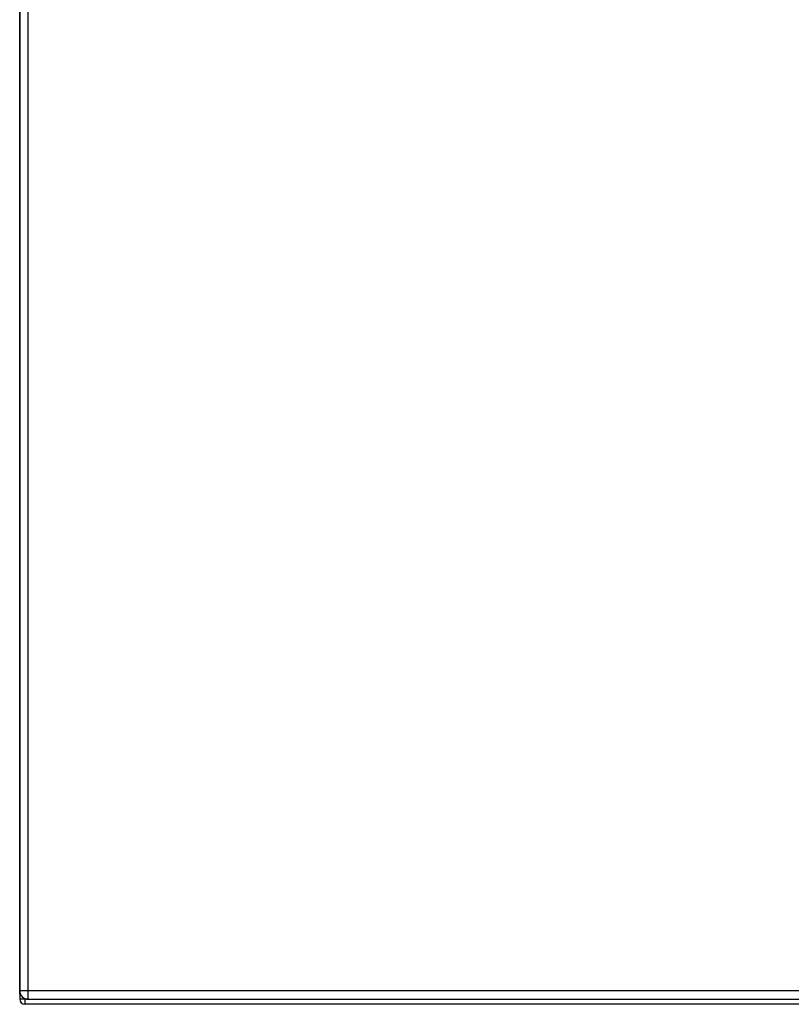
# Model space of a CAD drawing. Header units: inches. Extents: x 18 to 202, y 13 to 131.
# Tile 18 of 54: x 92 to 107, y 55 to 74. Entities that reach past the tile are written whole.
import ezdxf

# ---------------------------------------------------------------- set-up
doc = ezdxf.new("R2010")
doc.units = ezdxf.units.IN
doc.header["$MEASUREMENT"] = 0
doc.layers.add('Visible Edges(ANSI)', color=7, linetype='Continuous', lineweight=25)
doc.layers.add('Visible Tangent Edges(ANSI)', color=7, linetype='Continuous', lineweight=25)

msp = doc.modelspace()

# ---------------------------------------------------------------- linework, layer by layer
at = {"layer": 'Visible Edges(ANSI)'}
for p, q in [((91.506, 84.743), (91.506, 55.262)), ((91.505, 55.2), (91.505, 84.564)), ((91.505, 55.2), (91.505, 55.101)), ((121.406, 55.002), (91.604, 55.002)), ((91.667, 55.101), (121.263, 55.101))]:
    msp.add_line(p, q, dxfattribs=at)
for centre, radius in [((91.667, 55.262), 0.161), ((91.604, 55.101), 0.099)]:
    msp.add_arc(centre, radius, 180, 270, dxfattribs=at)
at = {"layer": 'Visible Tangent Edges(ANSI)'}
for p, q in [((91.667, 55.262), (91.667, 84.743)), ((91.667, 55.262), (91.506, 55.262)), ((91.604, 55.101), (91.604, 55.114)), ((91.667, 55.101), (91.667, 55.262)), ((121.263, 55.262), (91.667, 55.262)), ((91.604, 55.101), (91.505, 55.101)), ((91.655, 55.101), (91.604, 55.101)), ((91.604, 55.101), (91.604, 55.002))]:
    msp.add_line(p, q, dxfattribs=at)

doc.saveas('drawing.dxf')
